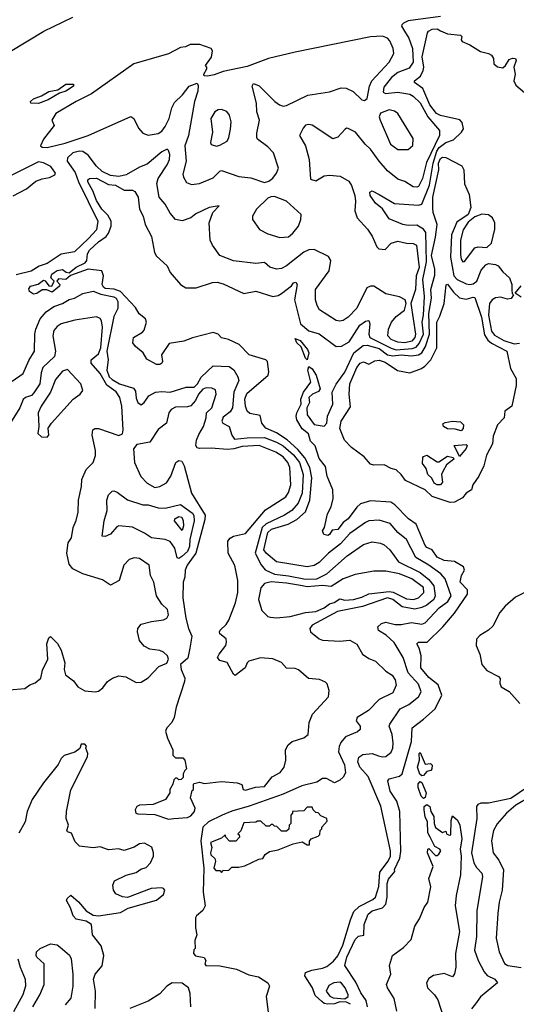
# Model space of a CAD drawing. Extents: x 1690054 to 1842981, y 782881 to 914114.
# Tile 121 of 256: x 1746145 to 1749047, y 815329 to 821082. Entities that reach past the tile are written whole.
import ezdxf

# ---------------------------------------------------------------- set-up
doc = ezdxf.new("R2010")
doc.units = 0

msp = doc.modelspace()

# ---------------------------------------------------------------- linework, layer by layer
at = {"layer": '0CON10XD'}
for points in [[(1745984.9, 820835.1), (1746286.2, 821015), (1746455, 821097.6)], [(1748605, 821100.8), (1748415, 821075.7), (1748386.9, 821063.1), (1748377.7, 821052.3), (1748376, 821045), (1748393.7, 821015), (1748420, 820975), (1748439.7, 820915), (1748445, 820834.3), (1748421, 820799), (1748355, 820773.1), (1748318.5, 820745), (1748272.4, 820687.6), (1748268.7, 820658.7), (1748282, 820652), (1748355, 820658.1), (1748425, 820646.9), (1748445, 820635.3), (1748485, 820596.2), (1748530, 820515), (1748597.9, 820435), (1748597.5, 820405), (1748522.5, 820247.5), (1748498.8, 820155), (1748475, 820108.5), (1748465, 820103.1), (1748445, 820106.2), (1748395, 820136.2), (1748355, 820150.9), (1748295, 820199.3), (1748245.1, 820255.1), (1748194.6, 820325), (1748164.4, 820354.4), (1748106.9, 820425), (1748065, 820446.9), (1748055, 820449.2), (1748046.6, 820443.4), (1748005, 820395.6), (1747975, 820386.5), (1747855, 820465.7), (1747835, 820470.8), (1747815, 820465.7), (1747800.7, 820449.3), (1747780.8, 820405), (1747814.4, 820345), (1747836.2, 820266.2), (1747845, 820150), (1747875, 820140), (1747925, 820170.5), (1747955.3, 820174.7), (1748017.3, 820167.3), (1748068.5, 820138.5), (1748085, 820113.1), (1748103.8, 820055), (1748107.9, 820022.1), (1748102.9, 819965), (1748117.1, 819925), (1748177.7, 819857.7), (1748205, 819818.1), (1748232.9, 819755), (1748244, 819744), (1748281.3, 819738.7), (1748315, 819777.3), (1748355, 819788.9), (1748405, 819776.8), (1748445, 819775.3), (1748464.5, 819765), (1748479.9, 819635), (1748461, 819585), (1748457.9, 819505), (1748430, 819425), (1748457.3, 819245), (1748453.7, 819225), (1748436.6, 819203.4), (1748395.6, 819194.4), (1748355, 819197.7), (1748315, 819214.5), (1748296.1, 819235), (1748300, 819275), (1748318.5, 819315), (1748345, 819348.2), (1748393.9, 819385), (1748403.8, 819425), (1748397.3, 819445), (1748365, 819463.3), (1748285, 819481.3), (1748215.3, 819525.3), (1748195, 819526.2), (1748173.6, 819515), (1748115, 819397.1), (1748065, 819343.8), (1748035, 819324.6), (1748015, 819320), (1747995, 819323.8), (1747897.7, 819387.7), (1747882.6, 819412.6), (1747873.2, 819445), (1747873.9, 819505), (1747953.2, 819615), (1747962.7, 819675), (1747948.8, 819698.8), (1747865, 819739.4), (1747835, 819738.2), (1747805, 819723.5), (1747705, 819643.3), (1747675, 819629.2), (1747645.5, 819625.5), (1747606.7, 819636.7), (1747575, 819663.3), (1747525, 819657.5), (1747395, 819672.7), (1747314.6, 819704.6), (1747272, 819765), (1747258.6, 819795), (1747252.7, 819895), (1747274, 819956), (1747310, 819995), (1747252, 819985), (1747175, 819947.5), (1747145, 819923.8), (1747095, 819907.9), (1747054.7, 819914.7), (1747025, 819952.9), (1746994.5, 820005), (1746959.6, 820045), (1746945.9, 820125), (1746954, 820155), (1747007.5, 820235), (1747021.1, 820265), (1747022.9, 820295), (1747015, 820318), (1747006.2, 820325), (1746975, 820310.7), (1746891, 820239), (1746845, 820220.3), (1746766.5, 820175), (1746725, 820166.2), (1746675, 820171.5), (1746627.1, 820195), (1746595, 820226.2), (1746545, 820290.8), (1746515, 820313.1), (1746495, 820315.2), (1746455.7, 820305), (1746423.8, 820275), (1746422.8, 820255), (1746468.8, 820188.8), (1746488.3, 820135), (1746601.5, 819905), (1746594.7, 819855), (1746546.6, 819803.4), (1746465, 819726.4), (1746387.6, 819712.4), (1746305, 819658.4), (1746258.6, 819641.4), (1746212.5, 819612.5), (1746125, 819591.6)], [(1748241.6, 816781.6), (1748265, 816774.6), (1748285, 816777.3), (1748315, 816802.9), (1748325.3, 816825), (1748327.1, 816855), (1748320.8, 816905), (1748304.5, 816955), (1748307.5, 816965), (1748369.2, 817055), (1748418.7, 817081.3), (1748474.7, 817125), (1748491.9, 817155), (1748475, 817199.5), (1748415.9, 817265), (1748386.7, 817355), (1748333.6, 817443.6), (1748286.1, 817486.1), (1748242.4, 817512.4), (1748238.1, 817535), (1748259.2, 817555), (1748285, 817562.9), (1748338.3, 817548.3), (1748375, 817548.4), (1748435, 817559.7), (1748495, 817550.9), (1748515, 817558), (1748596.8, 817645), (1748647.5, 817682.5), (1748665.5, 817715), (1748630.8, 817815), (1748605.1, 817845.1), (1748535.4, 817895.4), (1748459.7, 817939.7), (1748404.7, 818045), (1748355.5, 818085), (1748309.4, 818139.4), (1748245, 818157.3), (1748185.9, 818154.1), (1748165, 818144.6), (1748075, 818080.4), (1748019.5, 818020.5), (1747949.8, 817965), (1747895, 817910.5), (1747865, 817892.2), (1747824.8, 817884.8), (1747645, 817914.3), (1747585, 817964.2), (1747571, 817985), (1747595, 818085.4), (1747617.1, 818105), (1747714.9, 818135.1), (1747765, 818162.6), (1747815, 818207.6), (1747841.5, 818275), (1747852, 818405), (1747840.8, 818465), (1747811.5, 818521.5), (1747770.3, 818570.3), (1747708, 818628), (1747645, 818668.4), (1747583.3, 818695), (1747560.4, 818725), (1747549.6, 818769.6), (1747490.7, 818780.7), (1747475, 818795.8), (1747463.8, 818825), (1747460.3, 818865), (1747472.6, 818897.4), (1747597.5, 819005), (1747601.8, 819025), (1747593.3, 819085), (1747583.8, 819095), (1747486.2, 819125), (1747427.5, 819185), (1747365, 819214.6), (1747324.4, 819224.4), (1747304.1, 819244.1), (1747276.7, 819255), (1747155, 819224.3), (1747105, 819204), (1747019, 819191), (1746973.8, 819125), (1746980, 819085), (1746976, 819075), (1746965, 819068), (1746945, 819068), (1746888.3, 819098.3), (1746866.2, 819135), (1746822.3, 819172.3), (1746806.7, 819195), (1746810, 819225), (1746863.5, 819256.5), (1746872.1, 819267.9), (1746885.7, 819315), (1746880.4, 819335), (1746843.5, 819363.4), (1746821.4, 819401.4), (1746735, 819494.9), (1746697.2, 819507.2), (1746645, 819511.6), (1746635, 819519.1), (1746627.4, 819535), (1746634.8, 819584.8), (1746625, 819615.5), (1746545, 819624.2), (1746442.2, 819587.8), (1746415, 819563.5), (1746372.7, 819567.3), (1746362.5, 819555), (1746380, 819535), (1746377.1, 819525), (1746335, 819490), (1746303.3, 819503.3), (1746276.4, 819503.6), (1746245, 819483.3), (1746225, 819478.8), (1746203.3, 819495), (1746199.3, 819510.7), (1746207.5, 819525), (1746253.6, 819536.4), (1746285, 819560), (1746295, 819557.5), (1746315, 819526.7), (1746333.9, 819526.1), (1746347.5, 819555), (1746326.7, 819575), (1746334, 819595), (1746346.2, 819605), (1746365, 819616.5), (1746395, 819622), (1746416.8, 819606.8), (1746435, 819603.8), (1746475, 819637), (1746528.6, 819661.4), (1746537.7, 819675), (1746542.4, 819715), (1746554, 819735), (1746605, 819785.2), (1746649.6, 819815), (1746663.3, 819835), (1746678.8, 819875), (1746680.4, 819905), (1746660.7, 819940.7), (1746625, 819974.5), (1746595, 820026.9), (1746573.3, 820083.3), (1746544.3, 820135), (1746542.6, 820147.4), (1746554, 820155), (1746595, 820156.6), (1746665, 820120), (1746706, 820115), (1746755, 820086.7), (1746805, 820085.6), (1746817.8, 820077.8), (1746837.7, 820045), (1746845.2, 819975), (1746865.8, 819935), (1746878.5, 819885), (1746915, 819815.8), (1746933, 819723), (1746945, 819701.2), (1747006.2, 819645), (1747024.6, 819604.6), (1747085, 819535.8), (1747115.6, 819515.6), (1747176.5, 819516.5), (1747272.4, 819547.6), (1747298.6, 819548.6), (1747335, 819538.6), (1747455, 819482.2), (1747525, 819496.9), (1747625, 819465.3), (1747655, 819470.7), (1747675, 819481.6), (1747732.6, 819527.4), (1747745.6, 819545), (1747759.5, 819549.5), (1747766.9, 819535), (1747751.2, 819445), (1747785.3, 819305), (1747835, 819265.3), (1747896, 819246), (1747995, 819173.6), (1748025, 819174.7), (1748069.6, 819200.4), (1748132.4, 819297.6), (1748165, 819321.5), (1748185, 819324), (1748190.9, 819305), (1748185.2, 819245), (1748191, 819225), (1748315, 819162.7), (1748345, 819153.8), (1748439.2, 819160.8), (1748462, 819168), (1748479.7, 819190.3), (1748505.1, 819245), (1748497.4, 819315), (1748505.6, 819355), (1748510.8, 819465), (1748500, 819565), (1748522.7, 819667.3), (1748518.3, 819838.3), (1748505, 819859.1), (1748465, 819882.5), (1748415, 819879.2), (1748384.2, 819885), (1748305, 819919.2), (1748265, 819977.1), (1748225, 820011.1), (1748192.5, 820055), (1748191.4, 820075), (1748205, 820082.5), (1748245, 820060.6), (1748335, 820008.1), (1748475, 819999.2), (1748495, 820004.1), (1748539.7, 820115), (1748560.6, 820245), (1748582.2, 820315), (1748597.2, 820335), (1748635, 820364.1), (1748679.2, 820380.8), (1748727.3, 820425), (1748739.4, 820445), (1748730.8, 820480.8), (1748717.8, 820497.8), (1748605, 820523.6), (1748581.3, 820535), (1748542.6, 820585), (1748500.4, 820680.4), (1748452.5, 820715), (1748452.3, 820725), (1748486.9, 820753.1), (1748503.7, 820785), (1748507, 820805), (1748497.6, 820865), (1748528.5, 821005), (1748533.8, 821015), (1748555, 821027.4), (1748585, 821028.6), (1748605, 821018.1), (1748645, 821000.6), (1748721.4, 820991.4), (1748728, 820985), (1748724, 820965), (1748731.2, 820955), (1748775, 820936), (1748837.3, 820897.3), (1748885, 820885.8), (1748901.2, 820875), (1748913.8, 820855), (1748915.5, 820825), (1748936.4, 820806.4), (1748968, 820802), (1748984.6, 820815), (1749005, 820849.2), (1749025, 820858.1), (1749042.5, 820855), (1749046.7, 820845), (1749032.5, 820805), (1749040, 820765), (1749033.3, 820725), (1749045, 820700), (1749095, 820656.2)], [(1747148.6, 820118.6), (1747195, 820124.5), (1747275, 820158.2), (1747315, 820198.2), (1747325, 820201.5), (1747425, 820166.1), (1747495, 820159.1), (1747575, 820132), (1747600.7, 820139.3), (1747624.1, 820155.9), (1747645.8, 820185), (1747657.5, 820215), (1747629.2, 820305), (1747595, 820340), (1747535, 820384.6), (1747530.3, 820395), (1747530.3, 820419.7), (1747547.3, 820495), (1747531.1, 820545), (1747528.8, 820595), (1747504, 820695), (1747511.2, 820708.8), (1747545, 820695.7), (1747635.3, 820605.3), (1747662.5, 820585), (1747685, 820577.5), (1747705, 820581.5), (1747829.1, 820640.9), (1747955, 820661.9), (1748023.7, 820683.7), (1748052.6, 820682.6), (1748093.7, 820663.7), (1748145, 820613.3), (1748159.3, 820610.7), (1748175, 820622.5), (1748189.1, 820695), (1748202.1, 820725), (1748304.5, 820835), (1748330.9, 820885), (1748327.9, 820915), (1748308.3, 820958.3), (1748293.6, 820975), (1748265, 820985.7), (1748195, 820982.2), (1747755, 820893), (1747598.5, 820855), (1747475, 820809.4), (1747335, 820779.8), (1747280.7, 820760.7), (1747242.1, 820752.1), (1747222.5, 820755), (1747221.2, 820765), (1747238.8, 820795), (1747238.8, 820805), (1747230, 820815), (1747266.6, 820863.4), (1747271.1, 820901.1), (1747264.2, 820915), (1747197.5, 820937.5), (1747141.7, 820938.3), (1747115, 820923.5), (1747085, 820919.3), (1747015, 820883.4), (1746812.3, 820825), (1746565, 820648.8), (1746475.7, 820605), (1746356.2, 820535), (1746333.3, 820495), (1746346.7, 820465), (1746284.2, 820385), (1746267.5, 820345), (1746277, 820337), (1746305, 820336.2), (1746411.8, 820361.8), (1746545, 820406.1), (1746795, 820516.1), (1746813.1, 820505), (1746838.8, 820448.8), (1746865, 820418.9), (1746895, 820408.2), (1746955, 820416.8), (1746975, 820430.4), (1746995, 820457.5), (1747019.4, 820505), (1747035, 820567.5), (1747050.5, 820599.5), (1747097.4, 820642.6), (1747135, 820694.2), (1747181.7, 820711.7), (1747187.7, 820697.7), (1747186.4, 820665), (1747166.4, 820603.6), (1747130.9, 820405), (1747110.8, 820345), (1747118.3, 820255), (1747099.1, 820179.1), (1747102.2, 820162.2), (1747120.6, 820130.6), (1747148.6, 820118.6)], [(1746255, 820593.7), (1746211.2, 820595), (1746209.2, 820605), (1746225, 820620.6), (1746271.9, 820638.1), (1746315, 820663.3), (1746367.5, 820672.5), (1746414.5, 820705.5), (1746460, 820705), (1746460, 820695), (1746415, 820665.6), (1746377, 820653), (1746311.4, 820615), (1746255, 820593.7)], [(1747295, 820344.3), (1747315, 820348.6), (1747357.4, 820372.6), (1747368.1, 820395), (1747377.4, 820442.6), (1747380.4, 820485), (1747371.1, 820525), (1747355, 820545.6), (1747325, 820558.5), (1747305, 820556.5), (1747285, 820544.4), (1747262.1, 820505), (1747271.1, 820425), (1747260, 820365), (1747265, 820353.8), (1747295, 820344.3)], [(1748415, 820324), (1748442.7, 820347.3), (1748445, 820387.5), (1748355.6, 820535), (1748335, 820548.5), (1748305, 820555.4), (1748254.4, 820535.6), (1748245.8, 820515), (1748250.6, 820495), (1748312.2, 820355), (1748355, 820324.5), (1748415, 820324)], [(1746107.3, 820052.7), (1746185, 820094.6), (1746240.5, 820139.5), (1746276.6, 820153.4), (1746320.3, 820159.7), (1746350, 820175), (1746353.8, 820185), (1746327.1, 820225), (1746285, 820246.9), (1746255, 820252.8), (1746095, 820172)], [(1748178.3, 815315), (1748170.2, 815350.2), (1748138.8, 815395), (1748109, 815459), (1748044.8, 815555), (1748056.1, 815605), (1748105, 815706.9), (1748125, 815726.9), (1748156.9, 815733.1), (1748157.1, 815795), (1748181.1, 815855), (1748204.9, 815875.1), (1748265, 815892.7), (1748285.2, 815915), (1748292.7, 815955), (1748292.8, 816035), (1748299.6, 816059.6), (1748337.5, 816105), (1748336.1, 816116.1), (1748367.4, 816182.6), (1748372.5, 816222.5), (1748365.7, 816455), (1748348.6, 816515), (1748310, 816575), (1748295.5, 816635), (1748303.9, 816646.1), (1748365, 816661.2), (1748380.4, 816675), (1748434.3, 816864.3), (1748437.8, 816945), (1748505, 816994.3), (1748572.9, 817055), (1748611.1, 817135), (1748591.3, 817195), (1748535, 817238.4), (1748488.3, 817295), (1748491.9, 817365), (1748479.9, 817409.9), (1748465.5, 817435), (1748474.7, 817445.3), (1748525.6, 817444.4), (1748617.5, 817535), (1748686.1, 817613.9), (1748760.9, 817725), (1748761.1, 817751.1), (1748719.1, 817795), (1748726.7, 817835), (1748744, 817865), (1748738.4, 817885), (1748685, 817916.6), (1748625, 817922.6), (1748585, 817942), (1748555, 817984.2), (1748525, 817998.8), (1748515, 818010.8), (1748461.1, 818135), (1748417.5, 818165), (1748337.5, 818247.5), (1748313, 818263), (1748195, 818270.3), (1748137.3, 818252.7), (1748115.2, 818234.8), (1748065, 818166.2), (1748035.9, 818144.1), (1748005, 818103.1), (1747971.4, 818098.6), (1747956.2, 818073.8), (1747945, 818068.5), (1747923.1, 818075), (1747914.6, 818095.4), (1747925.7, 818115), (1747943.8, 818195), (1747964.7, 818235.3), (1747976.9, 818285), (1747975.8, 818335.8), (1747942, 818415), (1747931.5, 818471.5), (1747895, 818517.5), (1747871.5, 818591.5), (1747845, 818620), (1747832.6, 818662.6), (1747795, 818691.5), (1747764.2, 818745), (1747760, 818765), (1747764, 818785), (1747790.3, 818835), (1747788.4, 818865), (1747802.6, 818905), (1747845.7, 818965), (1747828.4, 819035), (1747835, 819056.5), (1747855, 819042.7), (1747877.5, 819005), (1747901.3, 818925), (1747890.7, 818909.3), (1747856.9, 818895), (1747834.4, 818875.6), (1747838.4, 818845), (1747823.2, 818815), (1747825, 818773.3), (1747865, 818716.7), (1747925, 818707.5), (1747939.2, 818725), (1747942.9, 818765), (1747975.2, 818835), (1747971.8, 818905), (1747995, 818952.5), (1748045, 819023.3), (1748097.6, 819135), (1748151.5, 819178.5), (1748175, 819180.4), (1748245, 819160.2), (1748295, 819124.9), (1748325, 819117.9), (1748375, 819123.9), (1748435, 819118.9), (1748475, 819123.2), (1748494.9, 819135.1), (1748516.9, 819173.1), (1748540.7, 819245), (1748536.3, 819365), (1748552, 819455), (1748548.2, 819505), (1748570.8, 819589.2), (1748571.9, 819625), (1748550.8, 819705), (1748575, 819811.4), (1748584.2, 819885), (1748560.9, 819955), (1748559.1, 819980.9), (1748558.8, 820045), (1748594.4, 820205), (1748592, 820245), (1748605, 820271.7), (1748615, 820279.5), (1748635, 820276.8), (1748728.1, 820228.1), (1748740.6, 820205), (1748745, 820123.3), (1748771.7, 820061.7), (1748782, 819985), (1748765.5, 819945), (1748700.2, 819899.8), (1748668.8, 819825), (1748662.7, 819695), (1748681.9, 819585), (1748700.8, 819565), (1748755, 819539), (1748775, 819534.8), (1748795, 819538.6), (1748816.2, 819555), (1748840.8, 819619.2), (1748869.4, 819650.6), (1748885, 819658.3), (1748925, 819651.3), (1748941.1, 819645), (1748968.7, 819608.7), (1749008, 819575), (1749020, 819535), (1749021.2, 819501.2), (1749023, 819483), (1749030, 819475), (1749016.1, 819453.9), (1748995, 819450), (1748955, 819460.4), (1748925, 819457.4), (1748905, 819446.2), (1748890.3, 819425), (1748884.9, 819355.1), (1748901.8, 819261.8), (1748918.8, 819238.8), (1748975, 819207.2), (1749035, 819188.8), (1749065, 819192.2)], [(1747665, 819810.6), (1747715, 819814.4), (1747741.9, 819835), (1747775, 819876), (1747788.9, 819915), (1747789.2, 819945), (1747705, 820022.9), (1747635, 820048.8), (1747612.3, 820047.7), (1747595, 820038.8), (1747529.2, 819975), (1747506, 819935), (1747506, 819915), (1747547.4, 819857.4), (1747595, 819831.1), (1747665, 819810.6)], [(1748735, 819668.1), (1748745, 819668.9), (1748805, 819749.7), (1748824.8, 819755.2), (1748875, 819751.3), (1748902.5, 819777.5), (1748920.7, 819859.3), (1748921.1, 819895), (1748907.5, 819925), (1748885, 819942.4), (1748845, 819946.3), (1748805, 819930.5), (1748765, 819900), (1748735.6, 819855), (1748720.4, 819795), (1748720.6, 819710.6), (1748725, 819682.9), (1748735, 819668.1)], [(1746100.4, 818969.6), (1746165, 819016), (1746198.1, 819091.9), (1746232.5, 819145), (1746234.2, 819244.2), (1746240.4, 819275), (1746264.8, 819335), (1746299.5, 819375), (1746345, 819405.6), (1746395, 819424.2), (1746435, 819447.4), (1746465.7, 819454.3), (1746515, 819482.7), (1746575, 819496.1), (1746618.5, 819478.5), (1746695, 819462.6), (1746709.7, 819455), (1746719.1, 819435), (1746718.7, 819395), (1746695, 819348.8), (1746654.2, 819145), (1746661.7, 819095), (1746655.1, 819035), (1746667.3, 818995), (1746685, 818979.8), (1746728.4, 818955), (1746809.3, 818929.3), (1746821, 818911), (1746825, 818870), (1746835, 818845.8), (1746855, 818831.4), (1746871.9, 818845), (1746900.6, 818885), (1746938, 818905), (1746975, 818910.4), (1747025, 818906.6), (1747118.8, 818935), (1747165, 818935.7), (1747185, 818954), (1747205.9, 818994.1), (1747275, 819060), (1747370, 819055), (1747396.1, 819036.1), (1747420.6, 818995), (1747425.6, 818975), (1747396.5, 818905), (1747389.5, 818815), (1747375, 818791.5), (1747335, 818759.2), (1747327.3, 818737.3), (1747332.5, 818725), (1747369.2, 818705), (1747385.6, 818655), (1747401.2, 818631.2), (1747475, 818639.2), (1747575, 818640.5), (1747645, 818614.2), (1747685, 818591.6), (1747745, 818540.6), (1747780.6, 818495), (1747800.9, 818425), (1747794.8, 818315), (1747772.6, 818257.4), (1747735, 818215.2), (1747693.4, 818186.6), (1747585, 818137.4), (1747561.5, 818115), (1747521.4, 817965), (1747557, 817897), (1747578.7, 817868.7), (1747635, 817841.8), (1747715, 817833.3), (1747815, 817812.9), (1747880.6, 817815), (1747940.8, 817845), (1748059.6, 817950.4), (1748153.8, 818016.2), (1748205, 818031.6), (1748254.3, 818024.3), (1748275, 818014), (1748307.7, 817985), (1748358.8, 817915), (1748485, 817852.5), (1748535, 817810.5), (1748565.8, 817775), (1748573.1, 817715), (1748565.2, 817695), (1748525, 817661.8), (1748495, 817646.7), (1748455, 817638.2), (1748381, 817651), (1748325.1, 817695.1), (1748295, 817703.2), (1748147.4, 817652.6), (1748002.2, 817625), (1747854, 817545), (1747840, 817525), (1747844, 817505), (1747895, 817464.2), (1747915, 817455.8), (1748015, 817450.5), (1748075, 817456.9), (1748115, 817434.2), (1748147.7, 817375), (1748185, 817348.9), (1748225, 817333.1), (1748285.3, 817275.3), (1748322.4, 817252.4), (1748338.8, 817225), (1748345.8, 817194.2), (1748325, 817148.6), (1748245, 817110.4), (1748183.5, 817045), (1748117.3, 817005), (1748111.9, 816985), (1748134, 816955), (1748135.5, 816934.5), (1748118.9, 816921.1), (1748048.4, 816891.6), (1748021.4, 816858.6), (1748011.6, 816835), (1748009, 816805), (1748042.6, 816727.4), (1748048.2, 816681.8), (1748035, 816656.2), (1748015, 816638), (1747985, 816624), (1747938.7, 816648.7), (1747915, 816647.5), (1747882.2, 816627.8), (1747794.4, 816605), (1747685, 816557.5), (1747486.4, 816486.4)], [(1748660.9, 818260.9), (1748555, 818296.5), (1748514.6, 818335), (1748399.4, 818389.4), (1748375, 818424.3), (1748345, 818452.8), (1748315, 818460.4), (1748275, 818482.2), (1748215, 818479.8), (1748194.5, 818484.5), (1748157.7, 818527.7), (1748085, 818582.8), (1748044.1, 818625), (1748015, 818694.3), (1748024.1, 818735.9), (1748078.8, 818821.2), (1748071.2, 818895), (1748074.3, 818955), (1748115, 819050), (1748135, 819075.3), (1748155, 819082.5), (1748185, 819070.3), (1748221, 819089), (1748245, 819092.5), (1748281.1, 819081.1), (1748353.2, 819033.2), (1748425, 819019.3), (1748493.6, 819045), (1748512.9, 819057.1), (1748547.4, 819095), (1748583.2, 819165), (1748582.4, 819315), (1748600.5, 819349.5), (1748625.3, 819425), (1748636.9, 819533.1), (1748645, 819536.4), (1748680, 819490), (1748715, 819457.4), (1748755, 819449.6), (1748795, 819461.5), (1748805, 819459.4), (1748843, 819345), (1748861.8, 819241.8), (1748880.1, 819210.1), (1748901.8, 819191.8), (1748991.6, 819145), (1749013.8, 819045), (1749045.5, 818985), (1749046.5, 818945), (1749020, 818825), (1748980.2, 818795), (1748975.8, 818755), (1748937.2, 818715), (1748912.1, 818647.9), (1748908.6, 818605), (1748872.7, 818537.3), (1748857.3, 818475), (1748828.8, 818415), (1748793.4, 818365), (1748785.3, 818335), (1748754.8, 818315.2), (1748732.4, 818287.6), (1748685, 818263.6), (1748660.9, 818260.9)], [(1749075, 819460.8), (1749040, 819485), (1749075, 819528.1)], [(1746084.4, 817165.6), (1746176, 817175), (1746205, 817196.7), (1746235, 817208), (1746269.4, 817235), (1746279, 817281), (1746308.8, 817345), (1746303.2, 817435), (1746315, 817470.8), (1746325, 817478), (1746366.7, 817436.7), (1746387.5, 817397.5), (1746408.1, 817325), (1746404.6, 817285), (1746413.1, 817255), (1746458.9, 817218.9), (1746485, 817184.2), (1746525, 817161.1), (1746585.7, 817154.3), (1746605, 817158), (1746631.7, 817178.3), (1746657.5, 817215), (1746687.5, 817235), (1746725, 817248), (1746765, 817242.9), (1746825, 817210), (1746855, 817211.5), (1746895, 817236.5), (1746957.3, 817302.7), (1747005, 817322.8), (1747014, 817346), (1747008.6, 817365), (1746985, 817387), (1746963.9, 817396.1), (1746905, 817404.7), (1746871.7, 817421.7), (1746846.1, 817455), (1746833.7, 817505), (1746835, 817525.6), (1746855, 817550), (1746915, 817566.4), (1746986.2, 817575), (1747004.5, 817585.5), (1747015.7, 817605), (1747009.4, 817635), (1746975, 817667.8), (1746944.6, 817715), (1746929.1, 817795), (1746910, 817835), (1746902.2, 817895), (1746845, 817934.4), (1746815, 817938.6), (1746785, 817927.5), (1746754.3, 817895), (1746725.7, 817805), (1746675, 817778.9), (1746629.4, 817809.4), (1746515, 817843.8), (1746455, 817873.9), (1746435, 817901.1), (1746421.4, 817965), (1746428.8, 818025), (1746447.3, 818055), (1746457.9, 818115), (1746474.5, 818155.5), (1746487.7, 818205), (1746488.2, 818275), (1746506.1, 818353.8), (1746509, 818395), (1746533.2, 818455), (1746574, 818495), (1746587.8, 818535), (1746587.7, 818565), (1746568.9, 818655), (1746572.5, 818685), (1746585, 818694.2), (1746605, 818693.1), (1746725, 818652.5), (1746745, 818663.3), (1746749.4, 818685), (1746741.2, 818825), (1746729.6, 818875), (1746708.7, 818908.7), (1746655, 818946.9), (1746615, 819014.8), (1746562.7, 819075), (1746563.8, 819095), (1746605, 819129.6), (1746618.4, 819165), (1746628.4, 819285), (1746622.8, 819322.8), (1746615, 819336.5), (1746594.6, 819345.4), (1746467.6, 819327.6), (1746388.1, 819305), (1746365, 819290.4), (1746345, 819266.9), (1746339.6, 819235), (1746355.2, 819145.2), (1746348.5, 819115), (1746280.5, 819049.5), (1746270.6, 819019.4), (1746262.6, 818955), (1746228.8, 818901.2), (1746215, 818886.8), (1746178.9, 818875), (1746166.5, 818863.5), (1746146.4, 818813.6), (1746072.9, 818695)], [(1747825, 819094.2), (1747815, 819104), (1747790.8, 819170.8), (1747764.7, 819195), (1747755, 819218.6), (1747785, 819208.4), (1747827.2, 819155), (1747833.8, 819135), (1747825, 819094.2)], [(1746305, 818642.5), (1746316, 818655), (1746312, 818695), (1746330.8, 818725), (1746457.1, 818865), (1746498, 818895), (1746514.2, 818915), (1746501.9, 818955), (1746425, 819038.8), (1746395, 819029.4), (1746355, 818980.6), (1746324.6, 818905), (1746271.5, 818825), (1746252.3, 818785), (1746258, 818705), (1746250.8, 818665), (1746273.3, 818645), (1746305, 818642.5)], [(1747015, 816410.8), (1747045, 816414.7), (1747125, 816420), (1747145, 816430.6), (1747167.1, 816455), (1747170, 816475), (1747142.5, 816535), (1747152.5, 816577.5), (1747160, 816585), (1747160, 816615), (1747165, 816620), (1747195, 816627.5), (1747225, 816620), (1747325, 816630), (1747415, 816623.3), (1747443, 816613), (1747451.2, 816585), (1747465, 816580.6), (1747522.6, 816597.4), (1747575, 816602.5), (1747621.4, 816658.6), (1747667.3, 816682.7), (1747690, 816715), (1747700, 816755), (1747697.5, 816815), (1747714.1, 816845.9), (1747736.7, 816865), (1747805, 816886.2), (1747830, 816905), (1747835.9, 816975.9), (1747855.7, 817024.3), (1747950, 817125), (1747953, 817163), (1747941.7, 817201.7), (1747932.3, 817212.3), (1747897.6, 817227.6), (1747832.7, 817232.7), (1747775, 817284.2), (1747755, 817291.4), (1747705, 817294), (1747675, 817326.9), (1747625, 817347.5), (1747553, 817353), (1747485, 817333.8), (1747473.8, 817325), (1747463.3, 817295), (1747405, 817251.2), (1747395, 817258.8), (1747357.2, 817327.2), (1747315, 817338.8), (1747301.2, 817355), (1747310, 817375), (1747349.2, 817425), (1747354.2, 817445), (1747352, 817465), (1747313.8, 817493.8), (1747313.3, 817505), (1747316.7, 817515), (1747352.5, 817547.5), (1747367.1, 817572.9), (1747406.7, 817675), (1747419, 817735), (1747420.7, 817805), (1747402.5, 817892.5), (1747364.2, 817965.8), (1747362, 818035), (1747375, 818053.3), (1747395, 818063.8), (1747465, 818080), (1747581.4, 818218.6), (1747699.6, 818295), (1747715, 818320), (1747728.9, 818365), (1747723.5, 818465), (1747712.7, 818495), (1747685, 818528.4), (1747641.1, 818555), (1747544.8, 818594.8), (1747445, 818587.8), (1747396.1, 818573.9), (1747359.1, 818570.9), (1747265, 818578.7), (1747196.5, 818576.5), (1747181.4, 818581.4), (1747173.8, 818595), (1747178.5, 818625), (1747191.3, 818658.7), (1747220, 818705), (1747235.7, 818755), (1747236.9, 818785), (1747267, 818815), (1747293.5, 818895), (1747288.9, 818918.9), (1747268.4, 818928.4), (1747235, 818931.7), (1747215, 818924.3), (1747189.7, 818895), (1747172.5, 818857.5), (1747144.6, 818825.4), (1747125, 818819.4), (1747055, 818818.5), (1747030, 818805), (1747016.9, 818785), (1747002.5, 818725), (1746955, 818688.4), (1746905, 818613.1), (1746829.1, 818600.9), (1746809.5, 818575), (1746815.5, 818495), (1746853.4, 818413.4), (1746890.8, 818375), (1746935, 818349.5), (1746965, 818355.6), (1747003, 818377), (1747027.5, 818415), (1747057.5, 818495), (1747075, 818507.1), (1747093.1, 818503.1), (1747106.2, 818476.2), (1747149.2, 818315), (1747228.1, 818188.1), (1747227.2, 818162.8), (1747173.9, 817965), (1747124.1, 817895), (1747112.4, 817865), (1747110.2, 817825), (1747100, 817795), (1747098.8, 817705), (1747115.9, 817585), (1747131.1, 817525), (1747150.8, 817480.8), (1747139.8, 817410.2), (1747128.6, 817351.4), (1747085.4, 817315), (1747089, 817285), (1747109.4, 817235), (1747109.1, 817215), (1747060.2, 817065), (1747048.7, 817005), (1747034.7, 816975.3), (1747004.2, 816945), (1746998, 816925), (1747008.8, 816885), (1747040, 816815), (1747040, 816785), (1747055, 816770), (1747098.3, 816768.3), (1747110, 816755), (1747120, 816705), (1747110, 816695), (1747100, 816675), (1747100, 816655), (1747088.3, 816641.7), (1747075, 816640), (1747065, 816650), (1747055, 816650), (1747045, 816640), (1747040, 816615), (1747022.5, 816585), (1747022.5, 816565), (1746997.5, 816525), (1746925, 816495.6), (1746845, 816493.3), (1746830, 816485), (1746819.5, 816465), (1746824.2, 816445), (1746835, 816441.2), (1746935, 816437.8), (1747015, 816410.8)], [(1748725, 818680), (1748690.7, 818690.7), (1748645, 818692), (1748622.5, 818705), (1748618.3, 818721.7), (1748630.7, 818729.3), (1748675, 818736.7), (1748721.7, 818731.7), (1748737.5, 818715), (1748737, 818693), (1748725, 818680)], [(1748715, 818530), (1748684.2, 818595), (1748755, 818600), (1748760, 818595), (1748755, 818576.7), (1748715, 818530)], [(1748605, 818364.2), (1748585, 818364.4), (1748567.5, 818375), (1748553, 818403), (1748530, 818425), (1748519.5, 818459.5), (1748498.3, 818488.3), (1748500, 818525), (1748505, 818530), (1748525, 818537.5), (1748585, 818498.8), (1748595, 818498), (1748645, 818532.9), (1748677.5, 818525), (1748682.5, 818515), (1748639.4, 818480.6), (1748617.3, 818442.7), (1748610.6, 818425), (1748615, 818380), (1748605, 818364.2)], [(1747075, 817933.9), (1747065, 817937.1), (1747051.3, 817995), (1747024.2, 818034.2), (1746995.8, 818045.8), (1746915, 818054.6), (1746875, 818082.4), (1746805, 818116.4), (1746725, 818124.7), (1746711.9, 818118.1), (1746675, 818076.7), (1746645, 818062.5), (1746627.5, 818065), (1746638.5, 818155), (1746655.5, 818215), (1746653.6, 818275), (1746664.1, 818305.9), (1746685, 818327.5), (1746695, 818330), (1746715, 818322.2), (1746775, 818277.3), (1746865, 818248.3), (1746895, 818246.7), (1746955, 818230), (1746995, 818228.9), (1747085, 818248.7), (1747155, 818198), (1747163, 818185), (1747165.4, 818155), (1747138.6, 818045), (1747136.5, 818005), (1747124.8, 817975), (1747093.3, 817945), (1747075, 817933.9)], [(1747095, 818097.5), (1747050.6, 818155), (1747052.7, 818165), (1747075, 818179.1), (1747092.5, 818175), (1747101.1, 818155), (1747102.1, 818125), (1747095, 818097.5)], [(1747645, 817587.5), (1747725, 817594.3), (1747815, 817617.7), (1747875, 817624), (1747923.8, 817645), (1747955, 817669.7), (1747982.3, 817677.7), (1748015, 817698.6), (1748045, 817691), (1748095, 817694.5), (1748145, 817708), (1748185, 817726.7), (1748305, 817742), (1748327.8, 817737.8), (1748405, 817697.8), (1748446.1, 817693.9), (1748475, 817703.6), (1748506.5, 817735), (1748505.2, 817765), (1748437.1, 817815), (1748365, 817843.6), (1748285, 817860.7), (1748215, 817860.4), (1748105, 817841.4), (1748035, 817815.7), (1747965, 817769.7), (1747915, 817777), (1747825, 817769), (1747785.3, 817775.3), (1747705, 817790.7), (1747615, 817798), (1747575, 817788.4), (1747555, 817762.9), (1747540.7, 817695), (1747559.2, 817629.2), (1747595.5, 817595), (1747610.3, 817590.3), (1747645, 817587.5)], [(1749133.6, 817755), (1749041.6, 817708.4), (1748982.2, 817655), (1748951.1, 817618.9), (1748910.5, 817539.5), (1748885.3, 817514.7), (1748834.4, 817485), (1748815, 817462.5), (1748812, 817425), (1748834.2, 817375), (1748845.6, 817315), (1748875, 817278.9), (1748942.2, 817245), (1748952.6, 817232.6), (1748951.5, 817205), (1748959.4, 817185), (1749005, 817157.1), (1749066.8, 817086.8)], [(1746587.1, 815305), (1746588.2, 815405), (1746577.4, 815475), (1746586.4, 815505), (1746626.6, 815553.4), (1746636.3, 815615), (1746621.4, 815671.4), (1746570.6, 815735), (1746564.6, 815794.6), (1746533.8, 815815), (1746475, 815826.9), (1746457.1, 815845), (1746442.8, 815892.8), (1746419.2, 815935), (1746422.1, 815947.9), (1746445, 815966.2), (1746488.5, 815928.5), (1746533.3, 815875), (1746575, 815850), (1746605, 815846.7), (1746735, 815866.2), (1746779.5, 815890.5), (1746945, 815938), (1746985, 815970), (1746992.5, 815995), (1746986.4, 816006.4), (1746975, 816010), (1746914.4, 816005.6), (1746775, 815953.3), (1746745, 815956.7), (1746707.5, 815975), (1746693.8, 815995), (1746690, 816025), (1746700, 816050), (1746766.9, 816083.1), (1746825, 816100), (1746852.3, 816117.7), (1746885, 816127.5), (1746910, 816155), (1746926.7, 816195), (1746927.5, 816215), (1746916.4, 816246.4), (1746875, 816270), (1746845, 816267.5), (1746815, 816246.7), (1746755, 816227.5), (1746723, 816237), (1746685, 816233.3), (1746665, 816232.5), (1746615, 816250), (1746575, 816243.3), (1746495, 816253.3), (1746469.3, 816279.3), (1746448.3, 816328.3), (1746425, 816337.5), (1746421.2, 816345), (1746430, 816375), (1746416.9, 816415), (1746418.2, 816455), (1746445, 816581.4), (1746542, 816775), (1746543.3, 816795), (1746532.5, 816825), (1746536.4, 816836.4), (1746525, 816850), (1746505, 816850), (1746496.4, 816823.6), (1746468.3, 816801.7), (1746405, 816782), (1746388, 816765), (1746370.7, 816729.3), (1746285, 816622.5), (1746217.8, 816525), (1746189.5, 816455), (1746176.4, 816395), (1746140.9, 816329.1)], [(1748078.8, 815328.8), (1748055, 815340.9), (1748015, 815343.8), (1747985, 815332.5), (1747945, 815329.6), (1747925, 815333.3), (1747910.8, 815345), (1747871.2, 815381.2), (1747855.9, 815425.9), (1747812, 815495), (1747816.2, 815515), (1747852, 815528), (1747915, 815539.8), (1747939.6, 815550.4), (1747979.8, 815580.2), (1748005, 815611.4), (1748033.9, 815675), (1748077.7, 815822.3), (1748098.4, 815871.6), (1748129, 815901), (1748209, 815941), (1748223.8, 815955), (1748243.3, 816016.7), (1748249.6, 816100.4), (1748298, 816165), (1748312.4, 816195), (1748312, 816225), (1748256, 816486), (1748180.8, 816660.8), (1748133.2, 816715), (1748120.2, 816745), (1748126, 816774), (1748150.8, 816789.2), (1748205, 816795.3), (1748241.6, 816781.6)], [(1748495, 816664.2), (1748483.1, 816673.1), (1748470.3, 816715), (1748481.1, 816755), (1748480, 816795), (1748485, 816800), (1748515, 816732), (1748546.1, 816736.1), (1748555.7, 816725.7), (1748554.3, 816705), (1748547.1, 816695), (1748525, 816690), (1748505, 816665.8), (1748495, 816664.2)], [(1748505, 816532.5), (1748491.5, 816545), (1748472.9, 816595), (1748472.6, 816617.4), (1748485, 816630.8), (1748495.5, 816625.5), (1748519.4, 816565), (1748515, 816536.7), (1748505, 816532.5)], [(1749112.6, 816597.4), (1749015, 816532.2), (1748885, 816504.1), (1748839.2, 816505), (1748822.6, 816497.4), (1748814.6, 816485), (1748816.8, 816415), (1748785.7, 816215), (1748799.4, 816155), (1748815, 816127.8), (1748846.2, 816096.2), (1748850, 816075), (1748815.9, 815875), (1748814.7, 815725), (1748803.2, 815645), (1748824.1, 815585), (1748859.2, 815519.2), (1748877.5, 815497.5), (1748921.3, 815475), (1748937.5, 815455), (1748837.1, 815372.9), (1748808.5, 815331.5), (1748785, 815303.4)], [(1748348.8, 815288.8), (1748333.8, 815363.8), (1748294, 815425), (1748288.8, 815445), (1748314.2, 815505), (1748306.7, 815555), (1748323.8, 815615), (1748388.7, 815661.3), (1748431.7, 815708.3), (1748455, 815786), (1748481.8, 815828.2), (1748508.8, 815895), (1748530, 815925), (1748547.5, 816015), (1748536.7, 816065), (1748561.2, 816135), (1748527.5, 816215), (1748530, 816235), (1748535, 816240), (1748575, 816197.5), (1748585, 816197.5), (1748595, 816206.2), (1748605.5, 816225), (1748600, 816235), (1748570.8, 816250.8), (1748544, 816305), (1748530, 816330), (1748528.2, 816395), (1748513.8, 816423.8), (1748507.9, 816465), (1748508.6, 816485), (1748525, 816495.8), (1748542.5, 816485), (1748547.3, 816455), (1748566, 816426), (1748567.3, 816385), (1748575, 816361.9), (1748615, 816332.5), (1748635, 816340), (1748640, 816325), (1748655, 816317.5), (1748665, 816320), (1748667, 816403), (1748675, 816430), (1748702.5, 816405), (1748716.2, 816375), (1748729.2, 816295), (1748719.4, 816235), (1748724.4, 816194.4), (1748721.2, 816085), (1748695.5, 815965), (1748689.1, 815905), (1748714.5, 815755), (1748692.1, 815625), (1748693.9, 815546.1), (1748686.1, 815506.1), (1748675, 815488.8), (1748625, 815508.1), (1748562.6, 815497.4), (1748535, 815480), (1748522.5, 815455), (1748528.6, 815425), (1748568.2, 815385), (1748588.6, 815355), (1748621.4, 815251.4)], [(1749125, 816539), (1749045, 816491.8), (1748988.9, 816445), (1748935, 816384.4), (1748913.2, 816345), (1748902.2, 816285), (1748911.1, 816215), (1748945, 816170.4), (1748971.2, 816115), (1748964.7, 815995), (1748945.9, 815925), (1748938.8, 815858.8), (1748929.3, 815715), (1748945.9, 815635.9), (1748977.7, 815567.7), (1748996.6, 815556.6), (1749074.7, 815544.7)], [(1747486.4, 816486.4), (1747385, 816458.2), (1747328.8, 816435), (1747249.2, 816395), (1747214.4, 816365), (1747204.3, 816285), (1747221.2, 816125), (1747218, 815985), (1747228.8, 815905), (1747215, 815877.5), (1747177.5, 815845), (1747173.3, 815835), (1747172.5, 815775), (1747180, 815735), (1747168.3, 815701.7), (1747170, 815655), (1747163, 815647), (1747160, 815625), (1747173, 815613), (1747222.5, 815602.5), (1747232, 815585), (1747226.2, 815565), (1747232.5, 815555), (1747315, 815553.8), (1747411.9, 815535), (1747485, 815502.1), (1747539.8, 815489.8), (1747595, 815454.4), (1747604.5, 815435), (1747585.5, 815375), (1747596.2, 815283.8)], [(1747325, 816100), (1747335, 816110), (1747367, 816113), (1747385, 816130), (1747425, 816130), (1747461.7, 816138.3), (1747543, 816177), (1747565, 816180), (1747580, 816205), (1747605, 816222.5), (1747655, 816232.5), (1747743, 816267), (1747795, 816277.5), (1747825, 816260), (1747838.3, 816261.7), (1747838.3, 816281.7), (1747847.5, 816295), (1747888.3, 816311.7), (1747898.3, 816321.7), (1747900, 816345), (1747910, 816355), (1747910, 816365), (1747941.7, 816398.3), (1747940, 816415), (1747905, 816430), (1747888.3, 816448.3), (1747875, 816450), (1747860, 816465), (1747855, 816480), (1747825, 816480), (1747805, 816460), (1747740, 816455), (1747740, 816445), (1747730, 816435), (1747730, 816385), (1747720, 816375), (1747718.3, 816351.7), (1747705, 816340), (1747675, 816340), (1747648.3, 816368.3), (1747635, 816370), (1747625, 816380), (1747615, 816380), (1747605, 816370), (1747585, 816370), (1747555, 816400), (1747535, 816400), (1747525, 816392.5), (1747455, 816390), (1747438.3, 816341.7), (1747420, 816325), (1747428.3, 816318.3), (1747430, 816305), (1747408.3, 816281.7), (1747371.7, 816281.7), (1747350, 816305), (1747345, 816320), (1747325, 816300), (1747260, 816275), (1747267.5, 816245), (1747260, 816215), (1747263, 816203), (1747285, 816180), (1747290, 816165), (1747280, 816125), (1747291.7, 816111.7), (1747315, 816110), (1747325, 816100)], [(1746221.5, 815315), (1746263.6, 815385), (1746288.8, 815445), (1746288.1, 815565), (1746245.9, 815605), (1746241.2, 815615), (1746243.9, 815635), (1746264.7, 815655.3), (1746325, 815682), (1746365, 815675.8), (1746382.6, 815662.6), (1746435.4, 815615.4), (1746446.2, 815595), (1746456.2, 815505), (1746456.4, 815435), (1746445, 815365.4), (1746410, 815325)], [(1746135.2, 815595.2), (1746147.1, 815545), (1746177.5, 815475), (1746178.9, 815435), (1746163.8, 815385), (1746109.1, 815285)], [(1748045, 815360.8), (1748064, 815375), (1748064.4, 815385), (1748047.9, 815425), (1748025, 815453.3), (1748015, 815457.8), (1747980, 815455), (1747951.5, 815438.5), (1747935.8, 815405), (1747957.1, 815377.1), (1747976.9, 815366.9), (1748045, 815360.8)], [(1747145.4, 815314.6), (1747142, 815392), (1747131.5, 815425), (1747095, 815452.3), (1747036.1, 815453.9), (1747005, 815434.3), (1746965, 815390), (1746895, 815347.1), (1746788, 815305)]]:
    msp.add_lwpolyline(points, dxfattribs=at)

doc.saveas('drawing.dxf')
